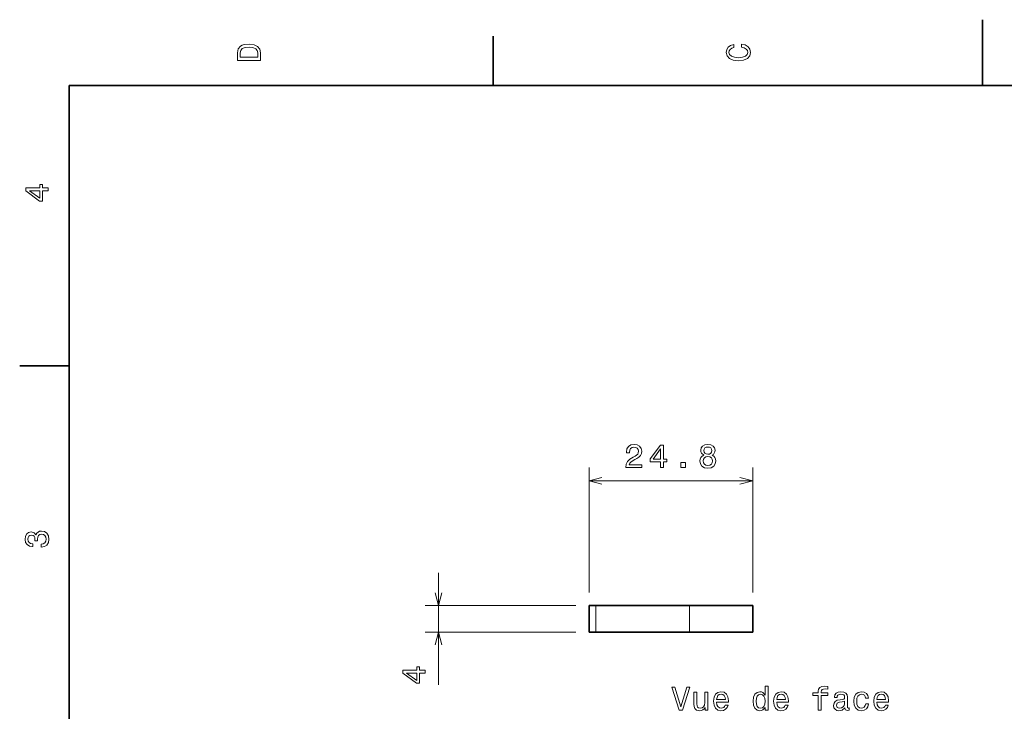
# Model space of a CAD drawing. Extents: x 0 to 296, y 0 to 210.
# Tile 4 of 8: x 2 to 152, y 105 to 210. Entities that reach past the tile are written whole.
import ezdxf

# ---------------------------------------------------------------- set-up
doc = ezdxf.new("R2010")
doc.units = 0

msp = doc.modelspace()

# ---------------------------------------------------------------- linework, layer by layer
at = {"color": 7, "lineweight": 35, "ltscale": 0.25}
msp.add_line((148.5, 200), (148.5, 210), dxfattribs=at)
at = {"color": 7, "lineweight": 35, "ltscale": 0.1875}
for p, q in [((74.300003, 200), (74.300003, 207.5)), ((10, 157.5), (2.5, 157.5))]:
    msp.add_line(p, q, dxfattribs=at)
at = {"color": 7, "lineweight": 35}
for p, q in [((287, 200), (10, 200)), ((10, 200), (10, 10))]:
    msp.add_line(p, q, dxfattribs=at)
at = {"color": 7, "lineweight": 13, "ltscale": 0.473598}
for p, q in [((88.851166, 123.105316), (88.851166, 142.049255)), ((113.64946, 123.105316), (113.64946, 142.049255))]:
    msp.add_line(p, q, dxfattribs=at)
at = {"color": 7, "lineweight": 13}
for p, q in [((88.851166, 140.049255), (113.64946, 140.049255)), ((86.851166, 121.105316), (64.00296, 121.105316)), ((86.851166, 117.105316), (64.00296, 117.105316))]:
    msp.add_line(p, q, dxfattribs=at)
at = {"color": 7, "lineweight": 13, "ltscale": 0.4259}
msp.add_line((66.00296, 109.069305), (66.00296, 126.105316), dxfattribs=at)
at = {"color": 7, "lineweight": 35, "ltscale": 0.025}
for p, q in [((89.851166, 121.105316), (88.851166, 121.105316)), ((89.851166, 117.105316), (88.851166, 117.105316))]:
    msp.add_line(p, q, dxfattribs=at)
at = {"color": 7, "lineweight": 35, "ltscale": 0.1}
for p, q in [((88.851166, 121.105316), (88.851166, 117.105316)), ((113.64946, 117.105316), (113.64946, 121.105316))]:
    msp.add_line(p, q, dxfattribs=at)
at = {"color": 7, "lineweight": 13, "ltscale": 0.1}
for p, q in [((89.851166, 121.105316), (89.851166, 117.105316)), ((104.049454, 117.105316), (104.049454, 121.105316))]:
    msp.add_line(p, q, dxfattribs=at)
at = {"color": 7, "lineweight": 35, "ltscale": 0.354957}
for p, q in [((104.049454, 121.105316), (89.851166, 121.105316)), ((104.049454, 117.105316), (89.851166, 117.105316))]:
    msp.add_line(p, q, dxfattribs=at)
at = {"color": 7, "lineweight": 35, "ltscale": 0.24}
for p, q in [((113.64946, 121.105316), (104.049454, 121.105316)), ((113.64946, 117.105316), (104.049454, 117.105316))]:
    msp.add_line(p, q, dxfattribs=at)
at = {"color": 7, "lineweight": 13}
for points in [[(35.533215, 204.994965), (35.533215, 203.829971), (39.033215, 203.829971), (39.033215, 204.994965), (38.922264, 205.544678), (38.584366, 205.953171), (38.034657, 206.205338), (37.283215, 206.296112), (36.516644, 206.215424), (36.21405, 206.114563), (35.971977, 205.973343), (35.644165, 205.56485), (35.563473, 205.297562)], [(111.93206, 205.817017), (112.35569, 205.716141), (112.658287, 205.549713), (112.844887, 205.317734), (112.905403, 205.045395), (112.814629, 204.71759), (112.54229, 204.460388), (112.098488, 204.28891), (111.483215, 204.233429), (110.872986, 204.28891), (110.424141, 204.455338), (110.151802, 204.71254), (110.055984, 205.045395), (110.106415, 205.287476), (110.247627, 205.494247), (110.474571, 205.655624), (110.787247, 205.766571), (110.787247, 206.245682), (110.308144, 206.094391), (109.94503, 205.832138), (109.718086, 205.474075), (109.637398, 205.045395), (109.763474, 204.510818), (110.116501, 204.10231), (110.696472, 203.840057), (111.483215, 203.749283), (112.269958, 203.840057), (112.84993, 204.10231), (113.208, 204.510818), (113.329041, 205.045395), (113.233215, 205.51442), (112.965927, 205.892654), (112.527161, 206.159943), (111.93206, 206.301163)], [(35.951801, 204.959656), (36.027451, 205.342941), (36.259438, 205.605194), (36.672985, 205.761536), (37.283215, 205.811966), (37.873272, 205.756485), (38.286816, 205.600143), (38.533936, 205.332855), (38.614628, 204.959656), (38.614628, 204.298996), (35.951801, 204.298996)], [(6.833213, 184.02739), (6.833213, 184.481277), (5.965778, 184.481277), (5.965778, 184.98056), (5.56232, 184.98056), (5.56232, 184.481277), (3.408862, 184.481277), (3.408862, 184.022339), (5.521974, 182.489197), (5.965778, 182.489197), (5.965778, 184.02739)], [(5.56232, 182.912827), (3.993876, 184.02739), (5.56232, 184.02739)], [(94.415726, 142.049255), (96.82135, 142.049255), (96.82135, 142.482971), (94.920052, 142.482971), (95.025955, 142.720001), (95.207512, 142.916687), (95.767311, 143.27475), (96.064865, 143.426056), (96.397713, 143.642914), (96.63475, 143.895081), (96.770912, 144.192627), (96.82135, 144.530518), (96.735611, 144.954163), (96.498581, 145.287018), (96.135468, 145.49881), (95.666451, 145.574463), (95.182297, 145.488739), (94.81414, 145.251709), (94.57711, 144.873474), (94.496422, 144.374176), (94.496422, 144.303589), (94.955353, 144.303589), (94.955353, 144.343933), (95.00074, 144.686859), (95.136909, 144.939026), (95.353767, 145.100403), (95.641235, 145.155884), (95.933739, 145.105438), (96.150597, 144.97937), (96.291809, 144.782684), (96.342239, 144.535553), (96.306938, 144.303589), (96.211121, 144.106903), (96.049736, 143.935425), (95.827835, 143.784119), (95.530281, 143.622742), (95.036041, 143.310059), (94.688065, 142.977203), (94.481293, 142.573761), (94.415726, 142.064392)], [(99.659676, 142.049255), (100.113564, 142.049255), (100.113564, 142.916687), (100.612846, 142.916687), (100.612846, 143.32016), (100.113564, 143.32016), (100.113564, 145.473602), (99.654633, 145.473602), (98.12149, 143.360504), (98.12149, 142.916687), (99.659676, 142.916687)], [(98.54512, 143.32016), (99.659676, 144.88858), (99.659676, 143.32016)], [(106.228981, 143.935425), (105.971779, 143.79422), (105.795265, 143.597534), (105.684311, 143.350403), (105.64901, 143.052856), (105.729706, 142.604004), (105.961693, 142.256042), (106.339935, 142.034119), (106.85434, 141.948395), (107.363708, 142.034119), (107.741951, 142.256042), (107.973938, 142.604004), (108.059677, 143.052856), (108.019333, 143.350403), (107.913422, 143.597534), (107.731865, 143.79422), (107.479706, 143.935425), (107.681435, 144.056458), (107.822647, 144.2229), (107.908379, 144.424622), (107.938637, 144.671722), (107.857948, 145.029816), (107.646133, 145.317261), (107.303192, 145.503876), (106.85434, 145.574463), (106.400452, 145.503876), (106.05751, 145.317261), (105.840652, 145.029816), (105.765007, 144.671722), (105.790222, 144.424622), (105.875961, 144.2229)], [(106.24411, 144.631378), (106.284462, 144.853302), (106.405495, 145.02475), (106.597137, 145.130676), (106.85434, 145.171021), (107.106506, 145.130676), (107.298149, 145.02475), (107.419189, 144.853302), (107.464577, 144.631378), (107.419189, 144.404449), (107.298149, 144.227936), (107.106506, 144.111938), (106.85434, 144.07663), (106.597137, 144.116974), (106.405495, 144.227936), (106.284462, 144.404449)], [(106.133163, 143.062958), (106.178551, 143.330231), (106.324806, 143.531952), (106.55175, 143.663086), (106.85434, 143.708466), (107.151894, 143.663086), (107.378838, 143.531952), (107.525093, 143.330231), (107.575523, 143.062958), (107.525093, 142.775482), (107.378838, 142.558624), (107.151894, 142.417419), (106.85434, 142.372009), (106.55175, 142.417419), (106.324806, 142.558624), (106.178551, 142.775482)], [(102.77034, 142.049255), (103.466301, 142.049255), (103.466301, 142.80069), (102.77034, 142.80069)], [(5.73379, 129.979111), (5.769093, 129.979111), (6.253242, 130.059799), (6.616354, 130.296829), (6.848343, 130.670029), (6.934078, 131.164276), (6.848343, 131.688766), (6.626441, 132.082138), (6.273415, 132.334305), (5.819525, 132.425079), (5.521974, 132.384735), (5.279899, 132.273788), (5.0933, 132.092224), (4.957133, 131.850143), (4.684798, 132.177963), (4.251081, 132.293961), (3.857709, 132.218307), (3.560158, 132.00145), (3.373559, 131.648422), (3.307997, 131.164276), (3.388689, 130.710388), (3.610591, 130.362396), (3.963617, 130.135452), (4.432637, 130.059799), (4.46794, 130.059799), (4.46794, 130.508652), (4.145173, 130.548996), (3.913184, 130.680115), (3.771974, 130.891937), (3.721542, 131.189484), (3.761888, 131.451736), (3.867795, 131.643372), (4.039265, 131.759369), (4.271254, 131.804764), (4.518372, 131.759369), (4.684798, 131.638336), (4.785663, 131.426514), (4.815922, 131.139053), (4.810879, 130.942368), (5.209294, 130.942368), (5.199208, 131.189484), (5.244596, 131.507217), (5.365634, 131.744247), (5.56232, 131.885452), (5.819525, 131.935883), (6.112032, 131.880417), (6.328891, 131.734161), (6.465058, 131.502167), (6.510447, 131.194534), (6.460014, 130.876801), (6.308718, 130.644821), (6.066643, 130.498566), (5.73379, 130.443085)], [(64.00296, 110.864685), (64.00296, 111.318573), (63.135529, 111.318573), (63.135529, 111.817871), (62.732071, 111.817871), (62.732071, 111.318573), (60.578613, 111.318573), (60.578613, 110.85965), (62.691727, 109.326508), (63.135529, 109.326508), (63.135529, 110.864685)], [(62.732071, 109.750153), (61.163628, 110.864685), (62.732071, 110.864685)], [(103.645836, 108.753731), (102.768318, 105.773186), (101.865578, 108.753731), (101.386475, 108.753731), (102.516159, 105.248688), (103.020477, 105.248688), (104.124947, 108.753731)], [(106.848289, 107.956902), (106.40448, 107.956902), (106.40448, 106.393501), (106.35405, 106.030388), (106.207794, 105.768143), (105.98085, 105.606758), (105.683304, 105.556328), (105.446274, 105.596672), (105.294975, 105.717705), (105.209236, 105.924477), (105.189064, 106.216988), (105.189064, 107.956902), (104.745262, 107.956902), (104.745262, 106.176643), (104.760391, 105.818573), (104.856216, 105.521019), (105.14872, 105.248688), (105.617737, 105.15287), (105.869904, 105.188171), (106.086761, 105.278946), (106.273361, 105.435287), (106.42466, 105.662231), (106.42466, 105.248688), (106.848289, 105.248688)], [(108.184746, 106.47419), (109.959961, 106.47419), (109.965004, 106.680962), (109.884308, 107.260933), (109.662407, 107.694656), (109.309387, 107.956902), (108.840363, 108.052719), (108.381432, 107.951859), (108.028404, 107.669434), (107.80146, 107.210503), (107.720764, 106.605316), (107.796417, 105.985001), (108.023361, 105.531105), (108.371346, 105.248688), (108.825233, 105.15287), (109.218605, 105.21843), (109.541374, 105.3899), (109.778404, 105.662231), (109.914574, 106.025345), (109.475807, 106.025345), (109.385033, 105.823616), (109.253906, 105.672318), (108.880707, 105.551285), (108.593246, 105.606758), (108.376389, 105.783272), (108.235176, 106.070732), (108.184746, 106.459061)], [(108.184746, 106.847389), (108.240219, 107.195374), (108.376389, 107.452576), (108.58316, 107.608917), (108.855492, 107.664391), (109.122787, 107.608917), (109.329559, 107.452576), (109.455635, 107.195374), (109.501022, 106.847389)], [(115.53273, 105.667274), (115.53273, 105.248688), (115.976532, 105.248688), (115.976532, 108.869728), (115.537766, 108.869728), (115.537766, 107.543358), (115.199875, 107.926643), (114.993103, 108.017418), (114.756073, 108.052719), (114.327393, 107.951859), (113.994545, 107.669434), (113.777679, 107.215546), (113.702034, 106.605316), (113.777679, 105.995087), (113.994545, 105.536148), (114.327393, 105.248688), (114.756073, 105.15287), (114.993103, 105.188171), (115.204918, 105.278946)], [(114.831718, 107.654305), (115.124222, 107.583702), (115.34613, 107.387016), (115.477249, 107.059204), (115.527679, 106.605316), (115.477249, 106.146385), (115.34613, 105.818573), (115.124222, 105.616844), (114.831718, 105.551285), (114.554337, 105.616844), (114.342522, 105.818573), (114.201317, 106.151428), (114.155922, 106.605316), (114.201317, 107.054161), (114.342522, 107.381973), (114.554337, 107.583702)], [(117.292816, 106.47419), (119.068031, 106.47419), (119.073074, 106.680962), (118.992378, 107.260933), (118.770477, 107.694656), (118.41745, 107.956902), (117.948433, 108.052719), (117.489502, 107.951859), (117.136475, 107.669434), (116.909531, 107.210503), (116.828835, 106.605316), (116.904488, 105.985001), (117.131432, 105.531105), (117.479416, 105.248688), (117.933304, 105.15287), (118.326675, 105.21843), (118.649445, 105.3899), (118.886475, 105.662231), (119.022644, 106.025345), (118.583878, 106.025345), (118.493103, 105.823616), (118.361977, 105.672318), (117.988777, 105.551285), (117.701317, 105.606758), (117.484451, 105.783272), (117.343246, 106.070732), (117.292816, 106.459061)], [(117.292816, 106.847389), (117.348289, 107.195374), (117.484451, 107.452576), (117.691223, 107.608917), (117.963562, 107.664391), (118.23085, 107.608917), (118.437622, 107.452576), (118.563705, 107.195374), (118.609093, 106.847389)], [(123.591805, 107.487885), (123.591805, 105.248688), (124.035614, 105.248688), (124.035614, 107.487885), (125.04425, 107.487885), (125.04425, 107.866119), (124.035614, 107.866119), (124.035614, 108.032547), (124.070908, 108.234276), (124.186905, 108.370445), (124.383591, 108.451134), (124.666016, 108.4814), (125.04425, 108.461227), (125.04425, 108.844513), (124.565147, 108.869728), (124.131432, 108.824333), (123.828835, 108.688171), (123.647278, 108.451134), (123.591805, 108.113243), (123.591805, 107.866119), (122.779846, 107.866119), (122.779846, 107.487885)], [(127.621346, 105.601715), (127.621346, 105.586586), (127.646561, 105.415115), (127.722206, 105.294075), (128.039932, 105.198257), (128.287048, 105.238602), (128.287048, 105.581543), (128.181137, 105.566414), (128.039932, 105.631973), (128.014709, 105.833702), (128.014709, 107.235718), (127.954193, 107.593788), (127.777679, 107.845947), (127.470047, 107.997246), (127.036331, 108.052719), (126.612701, 107.992203), (126.300018, 107.820732), (126.103333, 107.553444), (126.037766, 107.200417), (126.037766, 107.170158), (126.436188, 107.170158), (126.471489, 107.381973), (126.582436, 107.533272), (126.763992, 107.624046), (127.021202, 107.659348), (127.268318, 107.634132), (127.444832, 107.558487), (127.550735, 107.427361), (127.586044, 107.245804), (127.565872, 107.033989), (127.485176, 106.928085), (127.283447, 106.877647), (126.905205, 106.837303), (126.471489, 106.746529), (126.163849, 106.585144), (125.982292, 106.332985), (125.926819, 105.959785), (125.977249, 105.62693), (126.133591, 105.379814), (126.38575, 105.223473), (126.733734, 105.167999), (127.202759, 105.273903)], [(130.773361, 107.059204), (131.212128, 107.059204), (131.121338, 107.462662), (130.90448, 107.780388), (130.566589, 107.977074), (130.127823, 108.052719), (129.643677, 107.951859), (129.275513, 107.669434), (129.043533, 107.210503), (128.962845, 106.59523), (129.038483, 105.985001), (129.265442, 105.531105), (129.623505, 105.248688), (130.112701, 105.15287), (130.546417, 105.228516), (130.884308, 105.440331), (131.116302, 105.773186), (131.217163, 106.216988), (130.793533, 106.216988), (130.71788, 105.93457), (130.576675, 105.722748), (130.374939, 105.591629), (130.127823, 105.551285), (129.82019, 105.616844), (129.598282, 105.818573), (129.462128, 106.146385), (129.416733, 106.610359), (129.462128, 107.064247), (129.603333, 107.392059), (129.830276, 107.593788), (130.127823, 107.664391), (130.390076, 107.619003), (130.586761, 107.503014), (130.71788, 107.311371)], [(132.472931, 106.47419), (134.248138, 106.47419), (134.253189, 106.680962), (134.172485, 107.260933), (133.950592, 107.694656), (133.597565, 107.956902), (133.12854, 108.052719), (132.669617, 107.951859), (132.316589, 107.669434), (132.089645, 107.210503), (132.008942, 106.605316), (132.084595, 105.985001), (132.311539, 105.531105), (132.659531, 105.248688), (133.113419, 105.15287), (133.50679, 105.21843), (133.829559, 105.3899), (134.066589, 105.662231), (134.202759, 106.025345), (133.763992, 106.025345), (133.673218, 105.823616), (133.542084, 105.672318), (133.168884, 105.551285), (132.881424, 105.606758), (132.664566, 105.783272), (132.523361, 106.070732), (132.472931, 106.459061)], [(132.472931, 106.847389), (132.528397, 107.195374), (132.664566, 107.452576), (132.871338, 107.608917), (133.143677, 107.664391), (133.410965, 107.608917), (133.617737, 107.452576), (133.74382, 107.195374), (133.789215, 106.847389)], [(127.570908, 106.196815), (127.510391, 105.93457), (127.349007, 105.732834), (127.106934, 105.601715), (126.809387, 105.556328), (126.617737, 105.581543), (126.481575, 105.662231), (126.395844, 105.803444), (126.370621, 106.00013), (126.390793, 106.176643), (126.471489, 106.302719), (126.79425, 106.443932), (127.202759, 106.504448), (127.570908, 106.625488)]]:
    msp.add_lwpolyline(points, close=True, dxfattribs=at)
for points in [[(90.783012, 140.566895), (88.851166, 140.049255), (90.783012, 139.531616)], [(111.717606, 139.531616), (113.64946, 140.049255), (111.717606, 140.566895)], [(65.485329, 123.03717), (66.00296, 121.105316), (66.520599, 123.03717)], [(66.520599, 115.173462), (66.00296, 117.105316), (65.485329, 115.173462)]]:
    msp.add_lwpolyline(points, dxfattribs=at)

doc.saveas('drawing.dxf')
